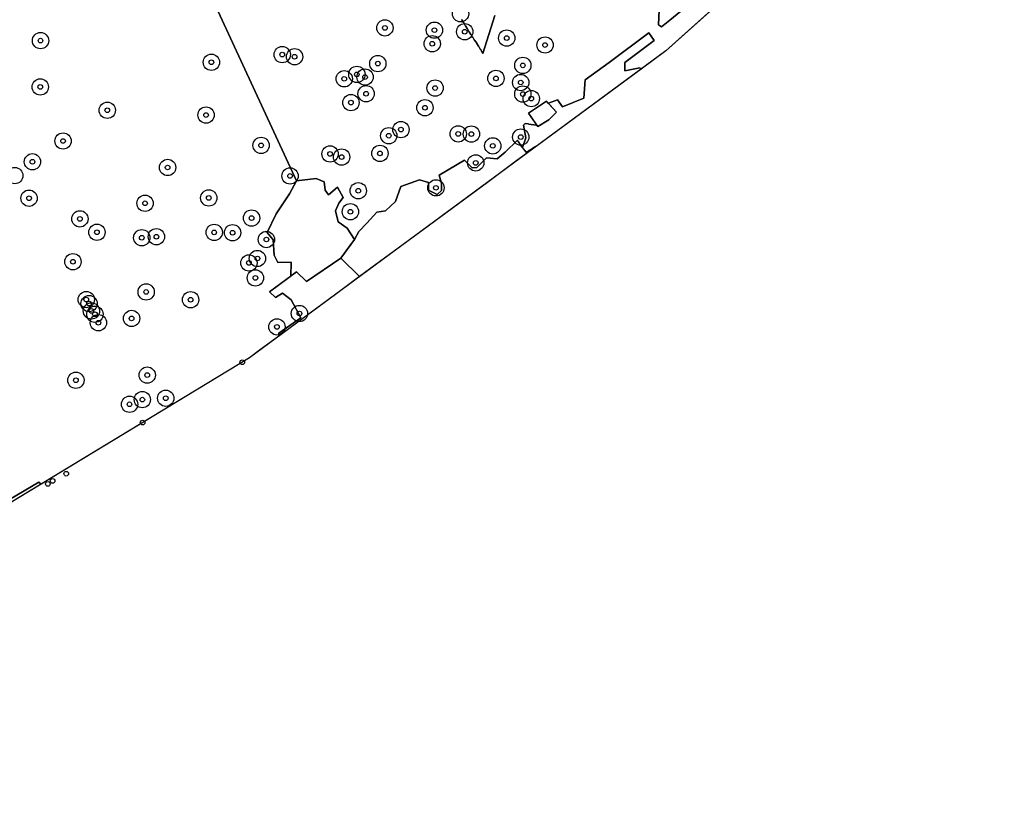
# Model space of a CAD drawing. Header units: inches. Extents: x 144970 to 146433, y 416251 to 416809.
# Tile 4 of 7: x 145856 to 146067, y 416251 to 416418. Entities that reach past the tile are written whole.
import ezdxf

# ---------------------------------------------------------------- set-up
doc = ezdxf.new("R2010")
doc.units = ezdxf.units.IN
doc.header["$MEASUREMENT"] = 0
doc.header["$PDMODE"] = 33
doc.header["$PDSIZE"] = -3
for name, color, linetype in [('Niet gedetecteerde gebieden (D-gebied) (ca. 9.867 m2)', 1, 'Continuous'), ('Onderzoeksgebied Hedelsche Benedenwaard (ca. 158.000 m2)', 5, 'Continuous'), ('Significante objecten binnen onderzoeksgebied HBW', 3, 'Continuous'), ('Significante objecten buiten onderzoeksgebied HBW', 1, 'Continuous'), ('Veiligheidsmarge objecten HBW', 6, 'Continuous'), ('Verstoorde gebieden (C-gebied) (ca. 13.701 m2)', 40, 'Continuous'), ('Vrijgegeven gebied (A+B gebied) (ca. 134.432 m2)', 3, 'Continuous')]:
    doc.layers.add(name, color=color, linetype=linetype)

msp = doc.modelspace()

# ---------------------------------------------------------------- linework, layer by layer
at = {"layer": 'Niet gedetecteerde gebieden (D-gebied) (ca. 9.867 m2)'}
for points in [[(145964.86, 416398.37, 0), (145968.74, 416400.92, 0), (145970.88, 416398.59, 0), (145969.23, 416396.95, 0), (145966.85, 416395.49, 0)], [(145909.32, 416360.07, 0), (145915.15, 416364.37, 0), (145917.29, 416362.3, 0), (145924.66, 416367.26, 0), (145928.65, 416363.33, 0), (145923.49, 416359.53, 0), (145911.34, 416350.57, 0), (145911.3, 416351.2, 0), (145916.08, 416354.49, 0), (145914, 416358.33, 0), (145912.14, 416359.82, 0), (145910.59, 416358.89, 0)]]:
    msp.add_polyline3d(points, close=True, dxfattribs=at)
msp.add_polyline3d([(145850.32, 416313.67, 0), (145859.84, 416319.27, 0), (145860.34, 416318.87, 0), (145818.73, 416293.68, 0)], dxfattribs=at)
at = {"layer": 'Onderzoeksgebied Hedelsche Benedenwaard (ca. 158.000 m2)'}
msp.add_lwpolyline([(146071.61, 416476.13), (146046.74, 416470.04), (146038.27, 416479.04), (146018.83, 416463.51), (146024.12, 416453.92), (146023.46, 416437.88), (145994.35, 416411.76), (145905.05, 416345.94), (145818.73, 416293.68), (145792.5, 416297.79), (145669.6, 416251.29), (145671.19, 416298.91), (145670.1, 416312.84), (145592.3, 416297.14), (145532.77, 416289.2)], dxfattribs=at)
at = {"layer": 'Significante objecten binnen onderzoeksgebied HBW'}
for p in [(145934.07, 416416.66), (145944.71, 416416.17), (145951.2, 416415.83), (145860.21, 416413.92), (145944.22, 416413.26), (145960.21, 416414.48), (145968.43, 416412.99), (145912.05, 416410.93), (145914.7, 416410.47), (145896.86, 416409.28), (145932.56, 416409), (145963.66, 416408.63), (145928.06, 416406.69), (145929.81, 416406.11), (145860.16, 416404), (145925.35, 416405.74), (145957.89, 416405.83), (145963.2, 416404.95), (145930.05, 416402.55), (145944.85, 416403.77), (145963.66, 416402.47), (145926.8, 416400.64), (145965.48, 416401.49), (145874.54, 416398.99), (145895.72, 416397.98), (145942.67, 416399.54), (145934.91, 416393.55), (145937.51, 416394.86), (145949.8, 416393.94), (145952.62, 416393.9), (145865.04, 416392.41), (145907.53, 416391.48), (145957.22, 416391.37), (145963.22, 416393.25), (145922.32, 416389.64), (145933.02, 416389.75), (145858.48, 416387.95), (145924.79, 416388.97), (145953.56, 416387.72), (145887.48, 416386.73), (145913.73, 416384.91), (145928.36, 416381.74), (145945.02, 416382.37), (145857.75, 416380.15), (145882.64, 416379.05), (145896.3, 416380.21), (145926.67, 416377.24), (145868.65, 416375.72), (145905.47, 416375.89), (145872.32, 416372.84), (145897.46, 416372.82), (145901.4, 416372.75), (145881.93, 416371.68), (145885.06, 416371.89), (145908.65, 416371.29), (145867.16, 416366.53), (145904.91, 416366.27), (145906.73, 416367.22), (145906.3, 416363.06), (145882.87, 416360.04), (145870.03, 416358.42), (145870.64, 416357.56), (145892.41, 416358.38), (145871.14, 416355.97), (145915.75, 416355.43), (145871.89, 416355.26), (145872.63, 416353.45), (145879.75, 416354.37), (145910.92, 416352.56), (145867.79, 416341.12), (145883.09, 416342.22), (145882.05, 416336.96), (145887.06, 416337.27), (145879.3, 416335.96)]:
    msp.add_point(p, dxfattribs=at)
at = {"layer": 'Significante objecten buiten onderzoeksgebied HBW'}
for p in [(145903.48, 416344.98), (145882.11, 416332.04), (145862.81, 416319.53), (145865.72, 416321.09), (145861.78, 416318.91)]:
    msp.add_point(p, dxfattribs=at)
at = {"layer": 'Veiligheidsmarge objecten HBW', "color": 210, "linetype": 'Continuous', "lineweight": 25}
for centre in [(145950.3, 416419.68), (145934.07, 416416.66), (145944.71, 416416.17), (145951.2, 416415.83), (145860.21, 416413.92), (145960.21, 416414.48), (145944.22, 416413.26), (145968.43, 416412.99), (145896.86, 416409.28), (145912.05, 416410.93), (145914.7, 416410.47), (145932.56, 416409), (145963.66, 416408.63), (145925.35, 416405.74), (145928.06, 416406.69), (145929.81, 416406.11), (145957.89, 416405.83), (145963.2, 416404.95), (145860.16, 416404), (145944.85, 416403.77), (145926.8, 416400.64), (145930.05, 416402.55), (145963.66, 416402.47), (145965.48, 416401.49), (145874.54, 416398.99), (145942.67, 416399.54), (145895.72, 416397.98), (145937.51, 416394.86), (145865.04, 416392.41), (145934.91, 416393.55), (145949.8, 416393.94), (145952.62, 416393.9), (145963.22, 416393.25), (145907.53, 416391.48), (145957.22, 416391.37), (145858.48, 416387.95), (145922.32, 416389.64), (145924.79, 416388.97), (145933.02, 416389.75), (145887.48, 416386.73), (145953.56, 416387.72), (145854.69, 416384.99), (145913.73, 416384.91), (145928.36, 416381.74), (145945.02, 416382.37), (145857.75, 416380.15), (145896.3, 416380.21), (145882.64, 416379.05), (145868.65, 416375.72), (145905.47, 416375.89), (145926.67, 416377.24), (145872.32, 416372.84), (145881.93, 416371.68), (145885.06, 416371.89), (145897.46, 416372.82), (145901.4, 416372.75), (145908.65, 416371.29), (145906.73, 416367.22), (145867.16, 416366.53), (145904.91, 416366.27), (145906.3, 416363.06), (145870.03, 416358.42), (145882.87, 416360.04), (145892.41, 416358.38), (145870.64, 416357.56), (145871.14, 416355.97), (145871.89, 416355.26), (145879.75, 416354.37), (145915.75, 416355.43), (145872.63, 416353.45), (145910.92, 416352.56), (145883.09, 416342.22), (145867.79, 416341.12), (145887.06, 416337.27), (145879.3, 416335.96), (145882.05, 416336.96)]:
    msp.add_circle(centre, 1.75, dxfattribs=at)
at = {"layer": 'Verstoorde gebieden (C-gebied) (ca. 13.701 m2)'}
for points in [[(146002.96, 416424.74, 0), (145995.16, 416418.33, 0), (145993.43, 416416.87, 0), (145992.74, 416417.34, 0), (145993.03, 416423.77, 0)], [(145957.66, 416419.31, 0), (145955.1, 416411.16, 0), (145954.6, 416412.1, 0), (145954.53, 416412.12, 0), (145954.23, 416412.69, 0), (145954.16, 416412.71, 0), (145953.83, 416413.33, 0), (145953.77, 416413.35, 0), (145953.58, 416413.7, 0), (145953.51, 416413.73, 0), (145953.4, 416413.95, 0), (145953.33, 416413.97, 0), (145953.21, 416414.19, 0), (145953.14, 416414.21, 0), (145952.91, 416414.65, 0), (145952.84, 416414.67, 0), (145952.56, 416415.2, 0), (145952.49, 416415.22, 0), (145952.17, 416415.84, 0), (145952.1, 416415.86, 0), (145951.77, 416416.48, 0), (145951.7, 416416.5, 0), (145951.38, 416417.12, 0), (145951.31, 416417.14, 0), (145950.98, 416417.76, 0), (145950.91, 416417.78, 0), (145950.59, 416418.4, 0), (145950.52, 416418.42, 0)]]:
    msp.add_polyline3d(points, dxfattribs=at)
for points in [[(145964.79, 416396.08, 0), (145964.97, 416396.05, 0), (145966.51, 416395.78, 0), (145966.6, 416395.84, 0), (145966.85, 416395.49, 0), (145969.23, 416396.95, 0), (145970.88, 416398.59, 0), (145969.16, 416400.46, 0), (145969.16, 416400.51, 0), (145971.1, 416401.26, 0), (145972.2, 416399.71, 0), (145976.78, 416401.62, 0), (145977.05, 416405.51, 0), (145982.16, 416409.26, 0), (145990.69, 416415.57, 0), (145991.85, 416413.96, 0), (145985.52, 416409.21, 0), (145985.57, 416407.46, 0), (145988.79, 416408.13, 0), (145989.01, 416407.82, 0), (145967.11, 416391.68, 0), (145966.84, 416391.53, 0), (145966.82, 416391.47, 0), (145966.2, 416391.14, 0), (145966.18, 416391.07, 0), (145965.56, 416390.74, 0), (145965.54, 416390.68, 0), (145964.97, 416390.37, 0), (145964.95, 416390.31, 0), (145964.37, 416390, 0), (145963.57, 416390.99, 0), (145964.32, 416393.09, 0), (145963.78, 416395.83, 0), (145964.18, 416396.18, 0)], [(145962.49, 416392.59, 0), (145962.69, 416392.22, 0), (145962.75, 416392.2, 0), (145963.06, 416391.63, 0), (145963.13, 416391.61, 0), (145963.24, 416391.38, 0), (145963.31, 416391.36, 0), (145963.4, 416391.19, 0), (145963.47, 416391.17, 0), (145963.57, 416390.99, 0), (145963.63, 416390.97, 0), (145963.73, 416390.79, 0), (145963.79, 416390.77, 0), (145963.89, 416390.59, 0), (145963.96, 416390.57, 0), (145964.05, 416390.4, 0), (145964.12, 416390.38, 0), (145964.3, 416390.02, 0), (145964.37, 416390, 0), (145964.95, 416390.31, 0), (145964.97, 416390.37, 0), (145965.54, 416390.68, 0), (145965.56, 416390.74, 0), (145966.18, 416391.07, 0), (145966.2, 416391.14, 0), (145966.82, 416391.47, 0), (145966.84, 416391.53, 0), (145967.11, 416391.68, 0), (145962.12, 416388, 0), (145956.07, 416383.54, 0), (145942.31, 416373.4, 0), (145928.65, 416363.33, 0), (145924.66, 416367.26, 0), (145926.37, 416369.62, 0), (145927.53, 416371.3, 0), (145928.48, 416373.04, 0), (145930.23, 416374.79, 0), (145932.34, 416377.12, 0), (145934.23, 416377.41, 0), (145936.34, 416379.45, 0), (145937.51, 416382.66, 0), (145941.51, 416384.11, 0), (145943.41, 416383.53, 0), (145943.41, 416381.86, 0), (145945.32, 416380.92, 0), (145946.24, 416381.78, 0), (145946.24, 416383.36, 0), (145945.73, 416385.12, 0), (145951.13, 416388.32, 0), (145952.8, 416386.65, 0), (145953.79, 416386.7, 0), (145955.87, 416388.82, 0), (145958.14, 416388.61, 0), (145959.9, 416390.05, 0)], [(145919.3, 416384.39, 0), (145921.03, 416383.64, 0), (145921.23, 416381.85, 0), (145921.97, 416380.88, 0), (145923.9, 416382.48, 0), (145925.12, 416380.33, 0), (145924.23, 416379.11, 0), (145923.51, 416377.46, 0), (145924.07, 416375.08, 0), (145926, 416373.73, 0), (145927.53, 416371.3, 0), (145924.66, 416367.26, 0), (145917.29, 416362.3, 0), (145915.15, 416364.37, 0), (145913.87, 416363.43, 0), (145913.96, 416366.41, 0), (145911.14, 416366.36, 0), (145910.31, 416367.9, 0), (145910.09, 416371.22, 0), (145908.85, 416372.82, 0), (145910.75, 416376.79, 0), (145913.6, 416381.11, 0), (145915.15, 416383.87, 0)]]:
    msp.add_polyline3d(points, close=True, dxfattribs=at)
at = {"layer": 'Vrijgegeven gebied (A+B gebied) (ca. 134.432 m2)'}
for points in [[(145875.71, 416469.03), (145915.15, 416383.87), (145913.6, 416381.11), (145910.75, 416376.79), (145908.85, 416372.82), (145910.09, 416371.22), (145910.31, 416367.9), (145911.14, 416366.36), (145913.96, 416366.41), (145913.87, 416363.43), (145909.32, 416360.07), (145910.59, 416358.89), (145912.14, 416359.82), (145914, 416358.33), (145916.08, 416354.49), (145911.3, 416351.2), (145911.34, 416350.57), (145907.13, 416347.47), (145905.05, 416345.94), (145860.34, 416318.87), (145859.84, 416319.27), (145850.32, 416313.67)], [(146009.72, 416425.55), (145994.35, 416411.76), (145989.01, 416407.82), (145988.79, 416408.13), (145985.57, 416407.46), (145985.52, 416409.21), (145991.85, 416413.96), (145990.69, 416415.57), (145982.16, 416409.26), (145977.05, 416405.51), (145976.78, 416401.62), (145972.2, 416399.71), (145971.1, 416401.26), (145969.16, 416400.51), (145969.16, 416400.46), (145968.74, 416400.92), (145964.86, 416398.37), (145966.6, 416395.84), (145966.51, 416395.78), (145964.97, 416396.05), (145964.79, 416396.08), (145964.18, 416396.18), (145963.78, 416395.83), (145964.32, 416393.09), (145963.57, 416390.99), (145963.47, 416391.17), (145963.4, 416391.19), (145963.31, 416391.36), (145963.24, 416391.38), (145963.13, 416391.61), (145963.06, 416391.63), (145962.75, 416392.2), (145962.69, 416392.22), (145962.49, 416392.59), (145959.9, 416390.05), (145958.14, 416388.61), (145955.87, 416388.82), (145953.79, 416386.7), (145952.8, 416386.65), (145951.13, 416388.32), (145945.73, 416385.12), (145946.24, 416383.36), (145946.24, 416381.78), (145945.32, 416380.92), (145943.41, 416381.86), (145943.41, 416383.53), (145941.51, 416384.11), (145937.51, 416382.66), (145936.34, 416379.45), (145934.23, 416377.41), (145932.34, 416377.12), (145930.23, 416374.79), (145928.48, 416373.04), (145927.53, 416371.3), (145926, 416373.73), (145924.07, 416375.08), (145923.51, 416377.46), (145924.23, 416379.11), (145925.12, 416380.33), (145923.9, 416382.48), (145921.97, 416380.88), (145921.23, 416381.85), (145921.03, 416383.64), (145919.3, 416384.39), (145915.15, 416383.87), (145875.71, 416469.03)], [(145993.03, 416423.77), (145992.74, 416417.34), (145993.43, 416416.87), (145995.16, 416418.33), (146002.96, 416424.74)], [(145950.52, 416418.42), (145950.59, 416418.4), (145950.91, 416417.78), (145950.98, 416417.76), (145951.31, 416417.14), (145951.38, 416417.12), (145951.7, 416416.5), (145951.77, 416416.48), (145952.1, 416415.86), (145952.17, 416415.84), (145952.49, 416415.22), (145952.56, 416415.2), (145952.84, 416414.67), (145952.91, 416414.65), (145953.14, 416414.21), (145953.21, 416414.19), (145953.33, 416413.97), (145953.4, 416413.95), (145953.51, 416413.73), (145953.58, 416413.7), (145953.77, 416413.35), (145953.83, 416413.33), (145954.16, 416412.71), (145954.23, 416412.69), (145954.53, 416412.12), (145954.6, 416412.1), (145955.1, 416411.16), (145957.66, 416419.31)]]:
    msp.add_lwpolyline(points, dxfattribs=at)

doc.saveas('drawing.dxf')
